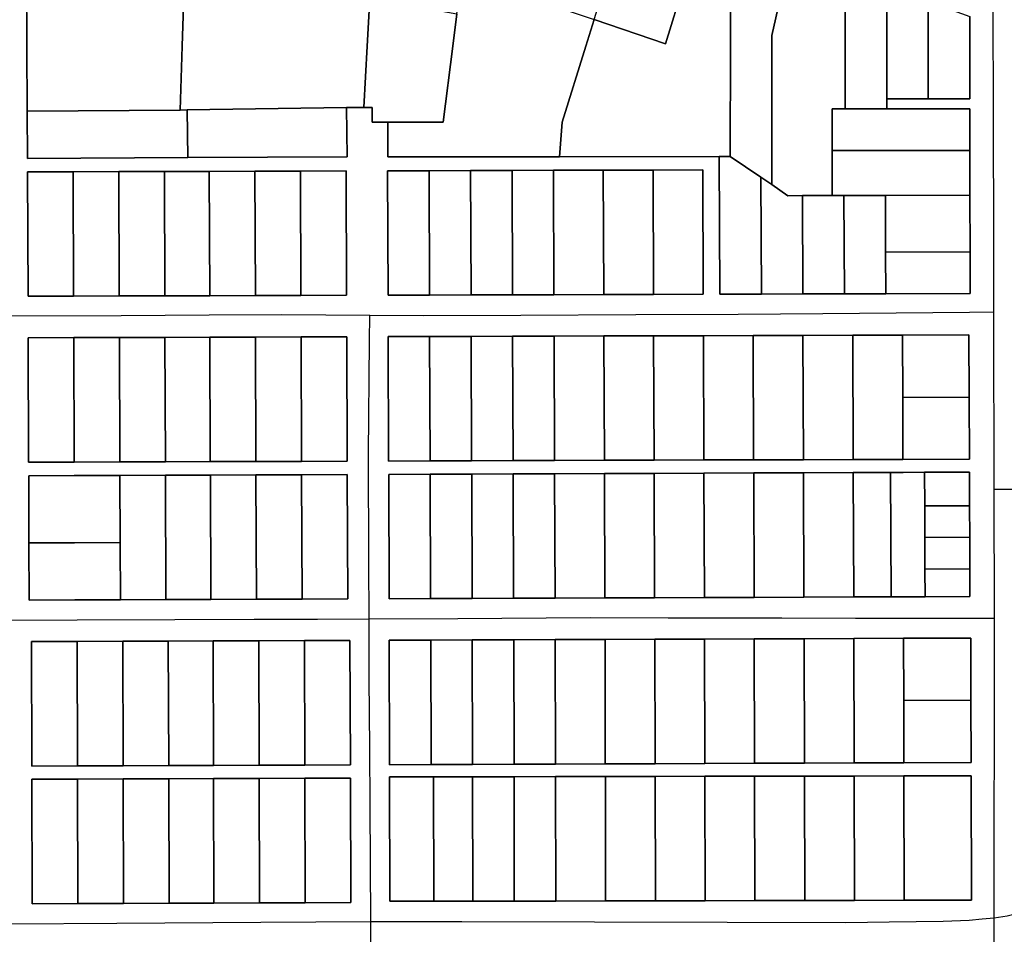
# Model space of a CAD drawing. Header units: feet. Extents: x -20058473 to 1466342, y -20424011 to 753407.
# Tile 40 of 58: x 1453780 to 1454966, y 719629 to 720732. Entities that reach past the tile are written whole.
import ezdxf

# ---------------------------------------------------------------- set-up
doc = ezdxf.new("R2010")
doc.units = ezdxf.units.FT
doc.header["$MEASUREMENT"] = 0
doc.layers.add('Parcels_exported', color=7, linetype='Continuous')
doc.layers.add('RoadCenterlines_ft_export', color=7, linetype='Continuous')

msp = doc.modelspace()

# ---------------------------------------------------------------- linework, layer by layer
at = {"layer": 'Parcels_exported'}
for points in [[(1454082.9, 721020.9), (1454213.7, 720976.5), (1454201.6, 720757.7), (1454198.5, 720700), (1454194.4, 720626.2), (1454173.4, 720625.9), (1453981.4, 720623.1), (1453973.1, 720623), (1453975.6, 720699.9), (1453980.7, 720858.8), (1453980.7, 720861.8), (1454034.9, 720857.7), (1454059.5, 720941.3), (1454082.9, 721020.9)], [(1454602.4, 720846.1), (1454558.1, 720702.9), (1454472.1, 720732.1), (1454516.8, 720874.6), (1454602.4, 720846.1)], [(1453980.7, 720858.8), (1453975.6, 720699.9), (1453973.1, 720623), (1453788.4, 720621.8), (1453788, 720699.7), (1453787.6, 720782.8), (1453787.2, 720858.5), (1453829.9, 720858.6), (1453892.1, 720858.7), (1453958, 720858.7), (1453980.7, 720858.8)], [(1454657.7, 720827.7), (1454634.9, 720754.2), (1454636.5, 720753.6), (1454636.4, 720700.4), (1454636, 720567), (1454622.9, 720567), (1454430.3, 720566.5), (1454433.4, 720608.5), (1454462.1, 720700.2), (1454472.1, 720732.1), (1454558.1, 720702.9), (1454602.4, 720846.1), (1454657.7, 720827.7)], [(1454657.7, 720827.7), (1454659.3, 720827.2), (1454708.3, 720810.9), (1454686.1, 720712.9), (1454686.1, 720700.4), (1454686.2, 720533.1), (1454673, 720542.1), (1454636, 720567), (1454636.4, 720700.4), (1454636.5, 720753.6), (1454634.9, 720754.2), (1454657.7, 720827.7)], [(1454708.3, 720810.9), (1454774.8, 720788.8), (1454774.8, 720732.1), (1454774.8, 720700.5), (1454774.8, 720636.4), (1454774.8, 720624.4), (1454759, 720624.4), (1454759, 720574.4), (1454759, 720519.9), (1454723.1, 720519.8), (1454705.6, 720519.7), (1454686.2, 720533.1), (1454686.1, 720700.4), (1454686.1, 720712.9), (1454708.3, 720810.9)], [(1454312.6, 720786.2), (1454364.6, 720768.5), (1454472.1, 720732.1), (1454462.1, 720700.2), (1454433.4, 720608.5), (1454430.3, 720566.5), (1454223.3, 720566.5), (1454223.4, 720608.5), (1454290, 720608.5), (1454301.6, 720700.1), (1454306.6, 720739.1), (1454312.6, 720786.2)], [(1454824.8, 720772), (1454824.8, 720732.1), (1454824.8, 720700.5), (1454824.8, 720636.4), (1454824.8, 720624.4), (1454774.8, 720624.4), (1454774.8, 720636.4), (1454774.8, 720700.5), (1454774.8, 720732.1), (1454774.8, 720788.8), (1454824.8, 720772)], [(1454874.8, 720753.9), (1454874.8, 720700.6), (1454874.8, 720636.4), (1454824.8, 720636.4), (1454824.8, 720700.5), (1454824.8, 720732.1), (1454824.8, 720772), (1454874.8, 720753.9)], [(1454241.5, 720750.7), (1454306.6, 720739.1), (1454301.6, 720700.1), (1454290, 720608.5), (1454223.4, 720608.5), (1454204.6, 720608.5), (1454204.6, 720626.2), (1454194.4, 720626.2), (1454198.5, 720700), (1454201.6, 720757.7), (1454241.5, 720750.7)], [(1454874.8, 720636.4), (1454874.8, 720700.6), (1454874.8, 720753.9), (1454924.8, 720735.7), (1454924.8, 720700.6), (1454924.8, 720636.4), (1454874.8, 720636.4)], [(1453981.4, 720623.1), (1453982.3, 720565.6), (1453788.8, 720564.7), (1453788.4, 720621.8), (1453973.1, 720623), (1453981.4, 720623.1)], [(1454173.4, 720625.9), (1454174.3, 720566.4), (1453982.3, 720565.6), (1453981.4, 720623.1), (1454173.4, 720625.9)], [(1454824.8, 720624.4), (1454925, 720624.4), (1454925, 720574.4), (1454759, 720574.4), (1454759, 720624.4), (1454774.8, 720624.4), (1454824.8, 720624.4)], [(1454759, 720574.4), (1454925, 720574.4), (1454925, 720520.4), (1454823.1, 720520.1), (1454773.1, 720519.9), (1454759, 720519.9), (1454759, 720574.4)], [(1454636, 720567), (1454673, 720542.1), (1454673.6, 720401.1), (1454623.6, 720401), (1454622.9, 720567), (1454636, 720567)], [(1454173.6, 720399.6), (1454173, 720549.6), (1454118, 720549.4), (1454063, 720549.3), (1454008, 720549.1), (1453954, 720548.9), (1453899, 720548.8), (1453844, 720548.6), (1453789, 720548.4), (1453789.6, 720398.4), (1453844.6, 720398.6), (1453899.6, 720398.8), (1453954.6, 720398.9), (1454008.6, 720399.1), (1454063.6, 720399.3), (1454118.6, 720399.4), (1454173.6, 720399.6)], [(1453844, 720548.6), (1453844.6, 720398.6), (1453789.6, 720398.4), (1453789, 720548.4), (1453844, 720548.6)], [(1453899, 720548.8), (1453899.6, 720398.8), (1453844.6, 720398.6), (1453844, 720548.6), (1453899, 720548.8)], [(1453954, 720548.9), (1453954.6, 720398.9), (1453899.6, 720398.8), (1453899, 720548.8), (1453954, 720548.9)], [(1454008, 720549.1), (1454008.6, 720399.1), (1453954.6, 720398.9), (1453954, 720548.9), (1454008, 720549.1)], [(1454063, 720549.3), (1454063.6, 720399.3), (1454008.6, 720399.1), (1454008, 720549.1), (1454063, 720549.3)], [(1454118, 720549.4), (1454118.6, 720399.4), (1454063.6, 720399.3), (1454063, 720549.3), (1454118, 720549.4)], [(1454118.6, 720399.4), (1454118, 720549.4), (1454173, 720549.6), (1454173.6, 720399.6), (1454118.6, 720399.4)], [(1454223, 720549.8), (1454223.6, 720399.8), (1454273.6, 720399.9), (1454323.6, 720400.1), (1454373.6, 720400.2), (1454423.6, 720400.4), (1454483.6, 720400.6), (1454543.6, 720400.7), (1454603.6, 720400.9), (1454603, 720550.9), (1454543, 720550.7), (1454483, 720550.5), (1454423, 720550.4), (1454373, 720550.2), (1454323, 720550.1), (1454273, 720549.9), (1454223, 720549.8)], [(1454273, 720549.9), (1454273.6, 720399.9), (1454223.6, 720399.8), (1454223, 720549.8), (1454273, 720549.9)], [(1454323, 720550.1), (1454323.6, 720400.1), (1454273.6, 720399.9), (1454273, 720549.9), (1454323, 720550.1)], [(1454373, 720550.2), (1454373.6, 720400.2), (1454323.6, 720400.1), (1454323, 720550.1), (1454373, 720550.2)], [(1454423, 720550.4), (1454423.6, 720400.4), (1454373.6, 720400.2), (1454373, 720550.2), (1454423, 720550.4)], [(1454483, 720550.5), (1454483.6, 720400.6), (1454423.6, 720400.4), (1454423, 720550.4), (1454483, 720550.5)], [(1454543, 720550.7), (1454543.6, 720400.7), (1454483.6, 720400.6), (1454483, 720550.5), (1454543, 720550.7)], [(1454543.6, 720400.7), (1454543, 720550.7), (1454603, 720550.9), (1454603.6, 720400.9), (1454543.6, 720400.7)], [(1454686.2, 720533.1), (1454705.6, 720519.7), (1454723.1, 720519.8), (1454723.6, 720401.3), (1454673.6, 720401.1), (1454673, 720542.1), (1454686.2, 720533.1)], [(1454773.1, 720519.9), (1454773.6, 720401.4), (1454723.6, 720401.3), (1454723.1, 720519.8), (1454759, 720519.9), (1454773.1, 720519.9)], [(1454823.1, 720520.1), (1454823.4, 720451.6), (1454823.6, 720401.6), (1454773.6, 720401.4), (1454773.1, 720519.9), (1454823.1, 720520.1)], [(1454925, 720520.4), (1454925.1, 720451.9), (1454823.4, 720451.6), (1454823.1, 720520.1), (1454925, 720520.4)], [(1454925.1, 720451.9), (1454925.2, 720401.9), (1454823.6, 720401.6), (1454823.4, 720451.6), (1454925.1, 720451.9)], [(1454174.3, 720199.6), (1454173.7, 720349.6), (1454118.7, 720349.4), (1454063.7, 720349.3), (1454008.7, 720349.1), (1453954.7, 720348.9), (1453899.7, 720348.8), (1453844.8, 720348.6), (1453789.8, 720348.4), (1453790.3, 720198.4), (1453845.3, 720198.6), (1453900.3, 720198.8), (1453955.3, 720198.9), (1454009.3, 720199.1), (1454064.3, 720199.3), (1454119.3, 720199.4), (1454174.3, 720199.6)], [(1453845.3, 720198.6), (1453790.3, 720198.4), (1453789.8, 720348.4), (1453844.8, 720348.6), (1453845.3, 720198.6)], [(1453899.7, 720348.8), (1453900.3, 720198.8), (1453845.3, 720198.6), (1453844.8, 720348.6), (1453899.7, 720348.8)], [(1453954.7, 720348.9), (1453955.3, 720198.9), (1453900.3, 720198.8), (1453899.7, 720348.8), (1453954.7, 720348.9)], [(1454008.7, 720349.1), (1454009.3, 720199.1), (1453955.3, 720198.9), (1453954.7, 720348.9), (1454008.7, 720349.1)], [(1454063.7, 720349.3), (1454064.3, 720199.3), (1454009.3, 720199.1), (1454008.7, 720349.1), (1454063.7, 720349.3)], [(1454118.7, 720349.4), (1454119.3, 720199.4), (1454064.3, 720199.3), (1454063.7, 720349.3), (1454118.7, 720349.4)], [(1454119.3, 720199.4), (1454118.7, 720349.4), (1454173.7, 720349.6), (1454174.3, 720199.6), (1454119.3, 720199.4)], [(1454223.7, 720349.8), (1454224.3, 720199.8), (1454274.3, 720199.9), (1454324.3, 720200.1), (1454374.3, 720200.3), (1454399.3, 720200.4), (1454424.3, 720200.5), (1454484.3, 720200.7), (1454544.3, 720201), (1454604.3, 720201.2), (1454664.3, 720201.1), (1454724.3, 720201.3), (1454784.3, 720201.5), (1454844.3, 720201.6), (1454924.3, 720201.9), (1454924, 720276.9), (1454923.7, 720351.9), (1454843.7, 720351.6), (1454783.7, 720351.5), (1454723.7, 720351.3), (1454663.7, 720351.1), (1454603.7, 720350.9), (1454543.7, 720350.7), (1454483.7, 720350.6), (1454423.7, 720350.4), (1454398.7, 720350.3), (1454373.7, 720350.2), (1454323.7, 720350.1), (1454273.7, 720349.9), (1454223.7, 720349.8)], [(1454273.7, 720349.9), (1454274.3, 720199.9), (1454224.3, 720199.8), (1454223.7, 720349.8), (1454273.7, 720349.9)], [(1454323.7, 720350.1), (1454324.3, 720200.1), (1454274.3, 720199.9), (1454273.7, 720349.9), (1454323.7, 720350.1)], [(1454373.7, 720350.2), (1454374.3, 720200.3), (1454324.3, 720200.1), (1454323.7, 720350.1), (1454373.7, 720350.2)], [(1454423.7, 720350.4), (1454424.3, 720200.5), (1454399.3, 720200.4), (1454374.3, 720200.3), (1454373.7, 720350.2), (1454398.7, 720350.3), (1454423.7, 720350.4)], [(1454483.7, 720350.6), (1454484.3, 720200.7), (1454424.3, 720200.5), (1454423.7, 720350.4), (1454483.7, 720350.6)], [(1454543.7, 720350.7), (1454544.3, 720201), (1454484.3, 720200.7), (1454483.7, 720350.6), (1454543.7, 720350.7)], [(1454603.7, 720350.9), (1454604.3, 720201.2), (1454544.3, 720201), (1454543.7, 720350.7), (1454603.7, 720350.9)], [(1454663.7, 720351.1), (1454664.3, 720201.1), (1454604.3, 720201.2), (1454603.7, 720350.9), (1454663.7, 720351.1)], [(1454723.7, 720351.3), (1454724.3, 720201.3), (1454664.3, 720201.1), (1454663.7, 720351.1), (1454723.7, 720351.3)], [(1454783.7, 720351.5), (1454784.3, 720201.5), (1454724.3, 720201.3), (1454723.7, 720351.3), (1454783.7, 720351.5)], [(1454843.7, 720351.6), (1454844, 720276.6), (1454844.3, 720201.6), (1454784.3, 720201.5), (1454783.7, 720351.5), (1454843.7, 720351.6)], [(1454843.7, 720351.6), (1454923.7, 720351.9), (1454924, 720276.9), (1454844, 720276.6), (1454843.7, 720351.6)], [(1454924, 720276.9), (1454924.3, 720201.9), (1454844.3, 720201.6), (1454844, 720276.6), (1454924, 720276.9)], [(1454174.9, 720033.5), (1454174.4, 720183.5), (1454119.4, 720183.3), (1454064.4, 720183.1), (1454009.4, 720182.9), (1453955.4, 720182.7), (1453900.4, 720182.5), (1453845.4, 720182.3), (1453790.4, 720182.1), (1453790.7, 720101.1), (1453790.9, 720032.1), (1453845.9, 720032.3), (1453900.9, 720032.5), (1453955.9, 720032.7), (1454009.9, 720032.9), (1454064.9, 720033.1), (1454119.9, 720033.3), (1454174.9, 720033.5)], [(1453900.4, 720182.5), (1453900.7, 720101.5), (1453845.7, 720101.3), (1453790.7, 720101.1), (1453790.4, 720182.1), (1453845.4, 720182.3), (1453900.4, 720182.5)], [(1453955.4, 720182.7), (1453955.9, 720032.7), (1453900.9, 720032.5), (1453900.7, 720101.5), (1453900.4, 720182.5), (1453955.4, 720182.7)], [(1454009.4, 720182.9), (1454009.9, 720032.9), (1453955.9, 720032.7), (1453955.4, 720182.7), (1454009.4, 720182.9)], [(1454064.4, 720183.1), (1454064.9, 720033.1), (1454009.9, 720032.9), (1454009.4, 720182.9), (1454064.4, 720183.1)], [(1454119.4, 720183.3), (1454119.9, 720033.3), (1454064.9, 720033.1), (1454064.4, 720183.1), (1454119.4, 720183.3)], [(1454119.9, 720033.3), (1454119.4, 720183.3), (1454174.4, 720183.5), (1454174.9, 720033.5), (1454119.9, 720033.3)], [(1454224.4, 720183.7), (1454224.9, 720033.7), (1454274.9, 720033.9), (1454324.9, 720034.1), (1454374.9, 720034.3), (1454424.9, 720034.5), (1454484.9, 720034.7), (1454544.9, 720034.9), (1454604.9, 720035.2), (1454664.9, 720035.4), (1454724.9, 720035.6), (1454784.9, 720035.9), (1454829.9, 720036), (1454844.9, 720036.1), (1454870.9, 720036.2), (1454924.9, 720036.4), (1454924.8, 720069.8), (1454924.7, 720108), (1454924.5, 720146), (1454924.4, 720186.4), (1454870.4, 720186.2), (1454844.4, 720186.1), (1454829.4, 720186), (1454784.4, 720185.9), (1454724.4, 720185.6), (1454664.4, 720185.4), (1454604.4, 720185.2), (1454544.4, 720184.9), (1454484.4, 720184.7), (1454424.4, 720184.5), (1454374.4, 720184.3), (1454324.4, 720184.1), (1454274.4, 720183.9), (1454224.4, 720183.7)], [(1454274.4, 720183.9), (1454274.9, 720033.9), (1454224.9, 720033.7), (1454224.4, 720183.7), (1454274.4, 720183.9)], [(1454274.4, 720183.9), (1454324.4, 720184.1), (1454324.9, 720034.1), (1454274.9, 720033.9), (1454274.4, 720183.9)], [(1454324.4, 720184.1), (1454374.4, 720184.3), (1454374.9, 720034.3), (1454324.9, 720034.1), (1454324.4, 720184.1)], [(1454374.4, 720184.3), (1454424.4, 720184.5), (1454424.9, 720034.5), (1454374.9, 720034.3), (1454374.4, 720184.3)], [(1454424.4, 720184.5), (1454484.4, 720184.7), (1454484.9, 720034.7), (1454424.9, 720034.5), (1454424.4, 720184.5)], [(1454484.4, 720184.7), (1454544.4, 720184.9), (1454544.9, 720034.9), (1454484.9, 720034.7), (1454484.4, 720184.7)], [(1454544.4, 720184.9), (1454604.4, 720185.2), (1454604.9, 720035.2), (1454544.9, 720034.9), (1454544.4, 720184.9)], [(1454604.4, 720185.2), (1454664.4, 720185.4), (1454664.9, 720035.4), (1454604.9, 720035.2), (1454604.4, 720185.2)], [(1454664.4, 720185.4), (1454724.4, 720185.6), (1454724.9, 720035.6), (1454664.9, 720035.4), (1454664.4, 720185.4)], [(1454724.4, 720185.6), (1454784.4, 720185.9), (1454784.9, 720035.9), (1454724.9, 720035.6), (1454724.4, 720185.6)], [(1454784.4, 720185.9), (1454829.4, 720186), (1454829.9, 720036), (1454784.9, 720035.9), (1454784.4, 720185.9)], [(1454870.4, 720186.2), (1454870.5, 720145.8), (1454870.7, 720107.8), (1454870.8, 720069.6), (1454870.9, 720036.2), (1454844.9, 720036.1), (1454829.9, 720036), (1454829.4, 720186), (1454844.4, 720186.1), (1454870.4, 720186.2)], [(1454870.4, 720186.2), (1454924.4, 720186.4), (1454924.5, 720146), (1454870.5, 720145.8), (1454870.4, 720186.2)], [(1454924.5, 720146), (1454924.7, 720108), (1454870.7, 720107.8), (1454870.5, 720145.8), (1454924.5, 720146)], [(1454924.7, 720108), (1454924.8, 720069.8), (1454870.8, 720069.6), (1454870.7, 720107.8), (1454924.7, 720108)], [(1453790.7, 720101.1), (1453845.7, 720101.3), (1453900.7, 720101.5), (1453900.9, 720032.5), (1453845.9, 720032.3), (1453790.9, 720032.1), (1453790.7, 720101.1)], [(1454924.8, 720069.8), (1454924.9, 720036.4), (1454870.9, 720036.2), (1454870.8, 720069.6), (1454924.8, 720069.8)], [(1454178.2, 719833.5), (1454177.7, 719983.5), (1454122.7, 719983.3), (1454067.7, 719983.1), (1454012.7, 719982.9), (1453958.7, 719982.7), (1453903.7, 719982.5), (1453848.7, 719982.3), (1453793.7, 719982.1), (1453794.2, 719832.1), (1453849.2, 719832.3), (1453904.2, 719832.5), (1453959.2, 719832.7), (1454013.2, 719832.9), (1454068.2, 719833.1), (1454123.2, 719833.3), (1454178.2, 719833.5)], [(1453848.7, 719982.3), (1453849.2, 719832.3), (1453794.2, 719832.1), (1453793.7, 719982.1), (1453848.7, 719982.3)], [(1453848.7, 719982.3), (1453903.7, 719982.5), (1453904.2, 719832.5), (1453849.2, 719832.3), (1453848.7, 719982.3)], [(1453903.7, 719982.5), (1453958.7, 719982.7), (1453959.2, 719832.7), (1453904.2, 719832.5), (1453903.7, 719982.5)], [(1453958.7, 719982.7), (1454012.7, 719982.9), (1454013.2, 719832.9), (1453959.2, 719832.7), (1453958.7, 719982.7)], [(1454012.7, 719982.9), (1454067.7, 719983.1), (1454068.2, 719833.1), (1454013.2, 719832.9), (1454012.7, 719982.9)], [(1454067.7, 719983.1), (1454122.7, 719983.3), (1454123.2, 719833.3), (1454068.2, 719833.1), (1454067.7, 719983.1)], [(1454123.2, 719833.3), (1454122.7, 719983.3), (1454177.7, 719983.5), (1454178.2, 719833.5), (1454123.2, 719833.3)], [(1454225.1, 719983.7), (1454225.5, 719833.7), (1454275.5, 719833.9), (1454325.5, 719834.1), (1454375.5, 719834.3), (1454425.4, 719834.5), (1454485.4, 719834.7), (1454545.4, 719834.9), (1454605.4, 719835.2), (1454665.4, 719835.4), (1454725.4, 719835.6), (1454785.4, 719835.9), (1454845.4, 719836.1), (1454926.3, 719836.4), (1454926.2, 719911.4), (1454926.1, 719986.4), (1454845.1, 719986.1), (1454785.1, 719985.9), (1454725.1, 719985.6), (1454665.1, 719985.4), (1454605.1, 719985.2), (1454545.1, 719984.9), (1454485.1, 719984.7), (1454425.1, 719984.5), (1454375.1, 719984.3), (1454325.1, 719984.1), (1454275.1, 719983.9), (1454225.1, 719983.7)], [(1454275.5, 719833.9), (1454225.5, 719833.7), (1454225.1, 719983.7), (1454275.1, 719983.9), (1454275.5, 719833.9)], [(1454325.1, 719984.1), (1454325.5, 719834.1), (1454275.5, 719833.9), (1454275.1, 719983.9), (1454325.1, 719984.1)], [(1454375.1, 719984.3), (1454375.5, 719834.3), (1454325.5, 719834.1), (1454325.1, 719984.1), (1454375.1, 719984.3)], [(1454425.1, 719984.5), (1454425.4, 719834.5), (1454375.5, 719834.3), (1454375.1, 719984.3), (1454425.1, 719984.5)], [(1454485.1, 719984.7), (1454485.4, 719834.7), (1454425.4, 719834.5), (1454425.1, 719984.5), (1454485.1, 719984.7)], [(1454545.1, 719984.9), (1454545.4, 719834.9), (1454485.4, 719834.7), (1454485.1, 719984.7), (1454545.1, 719984.9)], [(1454605.1, 719985.2), (1454605.4, 719835.2), (1454545.4, 719834.9), (1454545.1, 719984.9), (1454605.1, 719985.2)], [(1454665.1, 719985.4), (1454665.4, 719835.4), (1454605.4, 719835.2), (1454605.1, 719985.2), (1454665.1, 719985.4)], [(1454725.1, 719985.6), (1454725.4, 719835.6), (1454665.4, 719835.4), (1454665.1, 719985.4), (1454725.1, 719985.6)], [(1454785.1, 719985.9), (1454785.4, 719835.9), (1454725.4, 719835.6), (1454725.1, 719985.6), (1454785.1, 719985.9)], [(1454845.1, 719986.1), (1454845.3, 719911.1), (1454845.4, 719836.1), (1454785.4, 719835.9), (1454785.1, 719985.9), (1454845.1, 719986.1)], [(1454845.1, 719986.1), (1454926.1, 719986.4), (1454926.2, 719911.4), (1454845.3, 719911.1), (1454845.1, 719986.1)], [(1454926.2, 719911.4), (1454926.3, 719836.4), (1454845.4, 719836.1), (1454845.3, 719911.1), (1454926.2, 719911.4)], [(1454178.6, 719667.5), (1454178.2, 719817.5), (1454123.2, 719817.3), (1454068.2, 719817.1), (1454013.2, 719816.9), (1453959.2, 719816.7), (1453904.2, 719816.5), (1453849.2, 719816.3), (1453794.2, 719816.1), (1453794.6, 719666.1), (1453849.6, 719666.3), (1453904.6, 719666.5), (1453959.6, 719666.7), (1454013.6, 719666.9), (1454068.6, 719667.1), (1454123.6, 719667.3), (1454178.6, 719667.5)], [(1453849.2, 719816.3), (1453849.6, 719666.3), (1453794.6, 719666.1), (1453794.2, 719816.1), (1453849.2, 719816.3)], [(1453849.2, 719816.3), (1453904.2, 719816.5), (1453904.6, 719666.5), (1453849.6, 719666.3), (1453849.2, 719816.3)], [(1453904.2, 719816.5), (1453959.2, 719816.7), (1453959.6, 719666.7), (1453904.6, 719666.5), (1453904.2, 719816.5)], [(1453959.2, 719816.7), (1454013.2, 719816.9), (1454013.6, 719666.9), (1453959.6, 719666.7), (1453959.2, 719816.7)], [(1454013.2, 719816.9), (1454068.2, 719817.1), (1454068.6, 719667.1), (1454013.6, 719666.9), (1454013.2, 719816.9)], [(1454068.2, 719817.1), (1454123.2, 719817.3), (1454123.6, 719667.3), (1454068.6, 719667.1), (1454068.2, 719817.1)], [(1454123.6, 719667.3), (1454123.2, 719817.3), (1454178.2, 719817.5), (1454178.6, 719667.5), (1454123.6, 719667.3)], [(1454926.7, 719670.3), (1454926.4, 719820.3), (1454845.5, 719820.2), (1454785.5, 719820), (1454725.5, 719819.9), (1454665.5, 719819.8), (1454605.5, 719819.7), (1454545.5, 719819.6), (1454485.5, 719819.5), (1454425.5, 719819.3), (1454375.5, 719819.2), (1454325.5, 719819.1), (1454278.5, 719819.1), (1454275.5, 719819.1), (1454225.5, 719819), (1454225.8, 719669), (1454275.8, 719669.1), (1454278.8, 719669.1), (1454325.8, 719669.1), (1454375.8, 719669.2), (1454425.8, 719669.3), (1454485.8, 719669.5), (1454545.8, 719669.6), (1454605.8, 719669.7), (1454665.8, 719669.8), (1454725.8, 719669.9), (1454785.8, 719670), (1454845.8, 719670.2), (1454926.7, 719670.3)], [(1454278.8, 719669.1), (1454275.8, 719669.1), (1454225.8, 719669), (1454225.5, 719819), (1454275.5, 719819.1), (1454278.5, 719819.1), (1454278.8, 719669.1)], [(1454325.5, 719819.1), (1454325.8, 719669.1), (1454278.8, 719669.1), (1454278.5, 719819.1), (1454325.5, 719819.1)], [(1454375.5, 719819.2), (1454375.8, 719669.2), (1454325.8, 719669.1), (1454325.5, 719819.1), (1454375.5, 719819.2)], [(1454425.5, 719819.3), (1454425.8, 719669.3), (1454375.8, 719669.2), (1454375.5, 719819.2), (1454425.5, 719819.3)], [(1454485.5, 719819.5), (1454485.8, 719669.5), (1454425.8, 719669.3), (1454425.5, 719819.3), (1454485.5, 719819.5)], [(1454545.5, 719819.6), (1454545.8, 719669.6), (1454485.8, 719669.5), (1454485.5, 719819.5), (1454545.5, 719819.6)], [(1454605.5, 719819.7), (1454605.8, 719669.7), (1454545.8, 719669.6), (1454545.5, 719819.6), (1454605.5, 719819.7)], [(1454665.5, 719819.8), (1454665.8, 719669.8), (1454605.8, 719669.7), (1454605.5, 719819.7), (1454665.5, 719819.8)], [(1454725.5, 719819.9), (1454725.8, 719669.9), (1454665.8, 719669.8), (1454665.5, 719819.8), (1454725.5, 719819.9)], [(1454785.5, 719820), (1454785.8, 719670), (1454725.8, 719669.9), (1454725.5, 719819.9), (1454785.5, 719820)], [(1454845.5, 719820.2), (1454845.8, 719670.2), (1454785.8, 719670), (1454785.5, 719820), (1454845.5, 719820.2)], [(1454845.5, 719820.2), (1454926.4, 719820.3), (1454926.7, 719670.3), (1454845.8, 719670.2), (1454845.5, 719820.2)]]:
    msp.add_lwpolyline(points, close=True, dxfattribs=at)
msp.add_lwpolyline([(1453787.6, 720782.8), (1453788, 720699.7), (1453788.4, 720621.8), (1453788.8, 720564.7), (1453982.3, 720565.6), (1454174.3, 720566.4), (1454173.4, 720625.9), (1454194.4, 720626.2), (1454204.6, 720626.2), (1454204.6, 720608.5), (1454223.4, 720608.5), (1454223.3, 720566.5), (1454430.3, 720566.5), (1454622.9, 720567), (1454623.6, 720401), (1454673.6, 720401.1), (1454723.6, 720401.3), (1454773.6, 720401.4), (1454823.6, 720401.6), (1454925.2, 720401.9), (1454925.1, 720451.9), (1454925, 720520.4), (1454925, 720574.4), (1454925, 720624.4), (1454824.8, 720624.4), (1454824.8, 720636.4), (1454874.8, 720636.4), (1454924.8, 720636.4), (1454924.8, 720700.6), (1454924.8, 720735.7)], dxfattribs=at)
at = {"layer": 'RoadCenterlines_ft_export'}
msp.add_line((1454954.5, 720010.2), (1454954.2, 720166), dxfattribs=at)
for points in [[(1454953.9, 720379.8), (1454953.9, 720473.1), (1454953.5, 720608.5), (1454953.1, 720757.3)], [(1454201.7, 720375.7), (1454266.1, 720375.2), (1454383.6, 720375.5), (1454522.2, 720376.3), (1454645.5, 720377), (1454747.8, 720377.6), (1454924.6, 720379.5), (1454953.9, 720379.8)], [(1454954.2, 720166), (1454954.1, 720210.6), (1454953.9, 720328.6), (1454953.9, 720379.8)], [(1453769.8, 720374.7), (1453901.8, 720375.1), (1454007.8, 720375.9), (1454095.4, 720376.5), (1454201.7, 720375.7)], [(1454200.7, 720009.5), (1454200.4, 720077.7), (1454200.1, 720208.6), (1454201.4, 720344.3), (1454201.7, 720375.7)], [(1454954.2, 720166), (1454979.3, 720166), (1455044.9, 720166), (1455087.4, 720165.9), (1455114.5, 720169.3), (1455136, 720172.6), (1455184, 720183.1), (1455374.9, 720229.7), (1455482.9, 720256.8), (1455499.2, 720261)], [(1453769.3, 720008.1), (1453848.7, 720008.3), (1453966.7, 720008.7), (1454062.1, 720009.1), (1454138.7, 720009.3), (1454200.7, 720009.5)], [(1454200.7, 720009.5), (1454307.6, 720010.1), (1454467.1, 720011), (1454561.3, 720010.9), (1454698.3, 720010.7), (1454787.1, 720010.5), (1454929.6, 720010.3), (1454954.5, 720010.2)], [(1454202.7, 719644.6), (1454202.4, 719714.9), (1454202, 719784.7), (1454201.6, 719853.6), (1454201, 719937.7), (1454200.7, 720009.5)], [(1454954.1, 719648.9), (1454954.5, 719980.9), (1454954.5, 720010.2)], [(1454954.1, 719648.9), (1454969.8, 719651.6), (1454986, 719655.6), (1455143.4, 719697.8), (1455306.8, 719740.4), (1455605.3, 719812.4)], [(1453768.3, 719641.8), (1453896.6, 719642.6), (1454070.3, 719643.7), (1454202.7, 719644.6)], [(1454202.7, 719644.6), (1454312.4, 719644.6), (1454632.5, 719643.7), (1454775.6, 719643.3), (1454827.7, 719644.1), (1454892.8, 719645.1), (1454924, 719646.4), (1454939.8, 719647.7), (1454954.1, 719648.9)], [(1454203.3, 719209), (1454202.8, 719306), (1454203.6, 719414.4), (1454203.1, 719547.8), (1454202.7, 719644.6)], [(1454954.7, 719294.4), (1454954.8, 719320.5), (1454954.1, 719499.5), (1454954.7, 719581.4), (1454954.4, 719610.7), (1454954.1, 719648.9)]]:
    msp.add_lwpolyline(points, dxfattribs=at)

doc.saveas('drawing.dxf')
